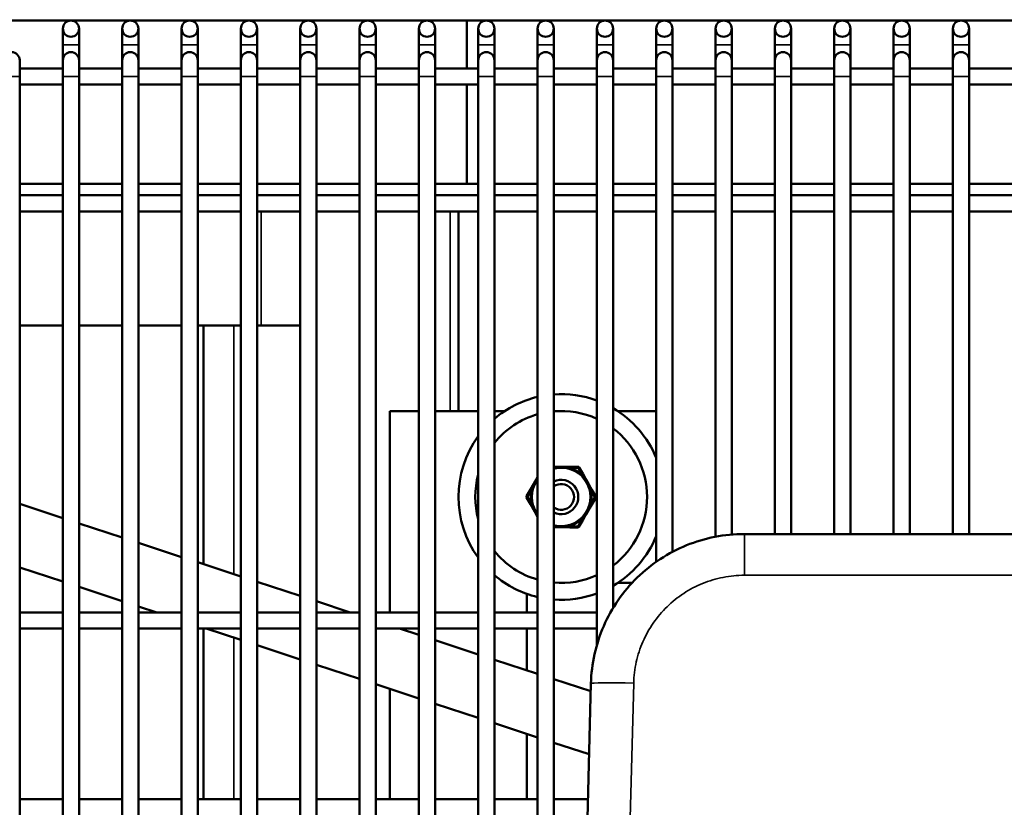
# Model space of a CAD drawing. Header units: inches. Extents: x 1 to 237, y 4 to 150.
# Tile 49 of 237: x 39.21 to 46.4, y 118.2 to 123.94. Entities that reach past the tile are written whole.
import ezdxf

# ---------------------------------------------------------------- set-up
doc = ezdxf.new("R2010")
doc.units = ezdxf.units.IN
doc.header["$LTSCALE"] = 7
doc.header["$MEASUREMENT"] = 0
for name, color, linetype, lineweight in [('Dimension (ANSI)', 7, 'Continuous', 25), ('Visible (ANSI)', 7, 'Continuous', 50), ('Visible Narrow (ANSI)', 7, 'Continuous', 35)]:
    doc.layers.add(name, color=color, linetype=linetype, lineweight=lineweight)
doc.styles.add('Dimension Text', font='tahoma.ttf')
doc.dimstyles.new('Dual Dimension', dxfattribs={"dimscale": 7, "dimtxt": 0.12, "dimasz": 0.098425, "dimexe": 0.125, "dimexo": 0.0625, "dimgap": 0.031496, "dimtad": 0, "dimtih": 1, "dimtoh": 1, "dimrnd": 1e-08, "dimzin": 4, "dimdsep": 46, "dimtxsty": 'Dimension Text', "dimcen": 0.09, "dimdle": 0.393701, "dimclrd": 256, "dimclre": 256, "dimclrt": 256, "dimadec": 0, "dimazin": 1, "dimtfac": 1, "dimtofl": 0, "dimtmove": 0, "dimatfit": 3, "dimfxl": 1, "dimtolj": 1, "dimtzin": 4, "dimlwd": -1, "dimlwe": -1, "dimarcsym": 0})

# ---------------------------------------------------------------- blocks, each defined once
blk = doc.blocks.new('*D10')
at = {"layer": 'Defpoints', "color": 0, "transparency": 16777216}
for p in [(20.6089, 136.146), (20.6089, 123.4689), (99.1107, 113.146)]:
    blk.add_point(p, dxfattribs=at)
at = {"layer": 'Dimension (ANSI)', "transparency": 16777216}
for p, q in [((20.6089, 123.9064), (20.6089, 137.021)), ((99.1107, 113.5835), (99.1107, 137.021)), ((21.2979, 136.146), (55.6692, 136.146)), ((98.4217, 136.146), (64.0504, 136.146))]:
    blk.add_line(p, q, dxfattribs=at)
for points in [[(21.2979, 136.2609), (21.2979, 136.0312), (20.6089, 136.146)], [(98.4217, 136.2609), (98.4217, 136.0312), (99.1107, 136.146)]]:
    blk.add_solid(points, dxfattribs=at)
at = {"layer": 'Dimension (ANSI)', "transparency": 16777216, "insert": (59.8598, 136.146), "char_height": 0.84, "attachment_point": 5, "style": 'Dimension Text'}
blk.add_mtext('\\A1;{\\H3.0x;(}\\S78.50^ 1993.9 mm;{\\H3.0x;)}', dxfattribs=at)

msp = doc.modelspace()

# ---------------------------------------------------------------- linework, layer by layer
at = {"layer": 'Visible (ANSI)'}
for p, q in [((36.5017, 123.9356), (54.8018, 123.9356)), ((40.8508, 123.9356), (40.8508, 123.925)), ((42.4758, 123.9356), (42.4758, 123.587)), ((39.5263, 123.8765), (39.5263, 123.7584)), ((39.6444, 123.7584), (39.6444, 123.8765)), ((39.9593, 123.8765), (39.9593, 123.7584)), ((40.0774, 123.7584), (40.0774, 123.8765)), ((40.3924, 123.8765), (40.3924, 123.7584)), ((40.5105, 123.7584), (40.5105, 123.8765)), ((40.8255, 123.8765), (40.8255, 123.7584)), ((40.9436, 123.7584), (40.9436, 123.8765)), ((41.2585, 123.8765), (41.2585, 123.7584)), ((41.3766, 123.7584), (41.3766, 123.8765)), ((41.6916, 123.8765), (41.6916, 123.7584)), ((41.8097, 123.7584), (41.8097, 123.8765)), ((42.1247, 123.8765), (42.1247, 123.7584)), ((42.2428, 123.7584), (42.2428, 123.8765)), ((42.5578, 123.8765), (42.5578, 123.7584)), ((42.6759, 123.7584), (42.6759, 123.8765)), ((42.9908, 123.8765), (42.9908, 123.7584)), ((43.1089, 123.7584), (43.1089, 123.8765)), ((43.4239, 123.8765), (43.4239, 123.7584)), ((43.542, 123.7584), (43.542, 123.8765)), ((43.857, 123.8765), (43.857, 123.7584)), ((43.9751, 123.7584), (43.9751, 123.8765)), ((44.29, 123.8765), (44.29, 123.7584)), ((44.4081, 123.7584), (44.4081, 123.8765)), ((44.7231, 123.8765), (44.7231, 123.7584)), ((44.8412, 123.7584), (44.8412, 123.8765)), ((45.1562, 123.8765), (45.1562, 123.7584)), ((45.2743, 123.7584), (45.2743, 123.8765)), ((45.5892, 123.8765), (45.5892, 123.7584)), ((45.7074, 123.7584), (45.7074, 123.8765)), ((46.0223, 123.8765), (46.0223, 123.7584)), ((46.1404, 123.7584), (46.1404, 123.8765)), ((39.5263, 123.7584), (39.5263, 123.646)), ((39.6444, 123.7584), (39.6444, 123.646)), ((39.9593, 123.7584), (39.9593, 123.646)), ((40.0774, 123.7584), (40.0774, 123.646)), ((40.3924, 123.7584), (40.3924, 123.646)), ((40.5105, 123.7584), (40.5105, 123.646)), ((40.8255, 123.7584), (40.8255, 123.646)), ((40.9436, 123.7584), (40.9436, 123.646)), ((41.2585, 123.7584), (41.2585, 123.646)), ((41.3766, 123.7584), (41.3766, 123.646)), ((41.6916, 123.7584), (41.6916, 123.646)), ((41.8097, 123.7584), (41.8097, 123.646)), ((42.1247, 123.7584), (42.1247, 123.646)), ((42.2428, 123.7584), (42.2428, 123.646)), ((42.5578, 123.7584), (42.5578, 123.646)), ((42.6759, 123.7584), (42.6759, 123.646)), ((42.9908, 123.7584), (42.9908, 123.646)), ((43.1089, 123.7584), (43.1089, 123.646)), ((43.4239, 123.7584), (43.4239, 123.646)), ((43.542, 123.7584), (43.542, 123.646)), ((43.857, 123.7584), (43.857, 123.646)), ((43.9751, 123.7584), (43.9751, 123.646)), ((44.29, 123.7584), (44.29, 123.646)), ((44.4081, 123.7584), (44.4081, 123.646)), ((44.7231, 123.7584), (44.7231, 123.646)), ((44.8412, 123.7584), (44.8412, 123.646)), ((45.1562, 123.7584), (45.1562, 123.646)), ((45.2743, 123.7584), (45.2743, 123.646)), ((45.5892, 123.7584), (45.5892, 123.646)), ((45.7074, 123.7584), (45.7074, 123.646)), ((46.0223, 123.7584), (46.0223, 123.646)), ((46.1404, 123.7584), (46.1404, 123.646)), ((39.2113, 123.5279), (39.2113, 123.646)), ((39.5263, 123.646), (39.5263, 123.5279)), ((39.6444, 123.5279), (39.6444, 123.646)), ((39.9593, 123.646), (39.9593, 123.5279)), ((40.0774, 123.5279), (40.0774, 123.646)), ((40.3924, 123.646), (40.3924, 123.5279)), ((40.5105, 123.5279), (40.5105, 123.646)), ((40.8255, 123.646), (40.8255, 123.5279)), ((40.9436, 123.5279), (40.9436, 123.646)), ((41.2585, 123.646), (41.2585, 123.5279)), ((41.3766, 123.5279), (41.3766, 123.646)), ((41.6916, 123.646), (41.6916, 123.5279)), ((41.8097, 123.5279), (41.8097, 123.646)), ((42.1247, 123.646), (42.1247, 123.5279)), ((42.2428, 123.5279), (42.2428, 123.646)), ((42.5578, 123.646), (42.5578, 123.5279)), ((42.6759, 123.5279), (42.6759, 123.646)), ((42.9908, 123.646), (42.9908, 123.5279)), ((43.1089, 123.5279), (43.1089, 123.646)), ((43.4239, 123.646), (43.4239, 123.5279)), ((43.542, 123.5279), (43.542, 123.646)), ((43.857, 123.646), (43.857, 123.5279)), ((43.9751, 123.5279), (43.9751, 123.646)), ((44.29, 123.646), (44.29, 123.5279)), ((44.4081, 123.5279), (44.4081, 123.646)), ((44.7231, 123.646), (44.7231, 123.5279)), ((44.8412, 123.5279), (44.8412, 123.646)), ((45.1562, 123.646), (45.1562, 123.5279)), ((45.2743, 123.5279), (45.2743, 123.646)), ((45.5892, 123.646), (45.5892, 123.5279)), ((45.7074, 123.5279), (45.7074, 123.646)), ((46.0223, 123.646), (46.0223, 123.5279)), ((46.1404, 123.5279), (46.1404, 123.646)), ((39.5263, 123.587), (39.2113, 123.587)), ((39.2113, 107.646), (39.2113, 123.5279)), ((39.5263, 107.646), (39.5263, 123.5279)), ((39.9593, 123.587), (39.6444, 123.587)), ((39.6444, 107.646), (39.6444, 123.5279)), ((39.9593, 107.646), (39.9593, 123.5279)), ((40.3924, 123.587), (40.0774, 123.587)), ((40.0774, 107.646), (40.0774, 123.5279)), ((40.3924, 107.646), (40.3924, 123.5279)), ((40.8255, 123.587), (40.5105, 123.587)), ((40.5105, 107.646), (40.5105, 123.5279)), ((40.8255, 107.646), (40.8255, 123.5279)), ((41.2585, 123.587), (40.9436, 123.587)), ((40.9436, 107.646), (40.9436, 123.5279)), ((41.2585, 107.646), (41.2585, 123.5279)), ((41.6916, 123.587), (41.3766, 123.587)), ((41.3766, 107.646), (41.3766, 123.5279)), ((41.6916, 117.2773), (41.6916, 123.5279)), ((42.1247, 123.587), (41.8097, 123.587)), ((41.8097, 117.4976), (41.8097, 123.5279)), ((42.1247, 117.7491), (42.1247, 123.5279)), ((42.5578, 123.587), (42.2428, 123.587)), ((42.2428, 117.7917), (42.2428, 123.5279)), ((42.5578, 117.8148), (42.5578, 123.5279)), ((42.9908, 123.587), (42.6759, 123.587)), ((42.6759, 117.7913), (42.6759, 123.5279)), ((42.9908, 117.6225), (42.9908, 123.5279)), ((43.4239, 123.587), (43.1089, 123.587)), ((43.1089, 117.4959), (43.1089, 123.5279)), ((43.4239, 119.3819), (43.4239, 123.5279)), ((43.857, 123.587), (43.542, 123.587)), ((43.542, 119.6514), (43.542, 123.5279)), ((43.857, 119.9881), (43.857, 123.5279)), ((44.29, 123.587), (43.9751, 123.587)), ((43.9751, 120.0605), (43.9751, 123.5279)), ((44.29, 120.1712), (44.29, 123.5279)), ((44.7231, 123.587), (44.4081, 123.587)), ((44.4081, 120.1873), (44.4081, 123.5279)), ((44.7231, 120.191), (44.7231, 123.5279)), ((45.1562, 123.587), (44.8412, 123.587)), ((44.8412, 120.191), (44.8412, 123.5279)), ((45.1562, 120.191), (45.1562, 123.5279)), ((45.5892, 123.587), (45.2743, 123.587)), ((45.2743, 120.191), (45.2743, 123.5279)), ((45.5892, 120.191), (45.5892, 123.5279)), ((46.0223, 123.587), (45.7074, 123.587)), ((45.7074, 120.191), (45.7074, 123.5279)), ((46.0223, 120.191), (46.0223, 123.5279)), ((46.4554, 123.587), (46.1404, 123.587)), ((46.1404, 120.191), (46.1404, 123.5279)), ((39.5263, 123.4689), (39.2113, 123.4689)), ((39.9593, 123.4689), (39.6444, 123.4689)), ((40.3924, 123.4689), (40.0774, 123.4689)), ((40.8255, 123.4689), (40.5105, 123.4689)), ((41.2585, 123.4689), (40.9436, 123.4689)), ((41.6916, 123.4689), (41.3766, 123.4689)), ((42.1247, 123.4689), (41.8097, 123.4689)), ((42.5578, 123.4689), (42.2428, 123.4689)), ((42.4758, 123.4689), (42.4758, 122.7451)), ((42.9908, 123.4689), (42.6759, 123.4689)), ((43.4239, 123.4689), (43.1089, 123.4689)), ((43.857, 123.4689), (43.542, 123.4689)), ((44.29, 123.4689), (43.9751, 123.4689)), ((44.7231, 123.4689), (44.4081, 123.4689)), ((45.1562, 123.4689), (44.8412, 123.4689)), ((45.5892, 123.4689), (45.2743, 123.4689)), ((46.0223, 123.4689), (45.7074, 123.4689)), ((46.4554, 123.4689), (46.1404, 123.4689)), ((39.2113, 122.7451), (39.5263, 122.7451)), ((39.6444, 122.7451), (39.9593, 122.7451)), ((40.0774, 122.7451), (40.3924, 122.7451)), ((40.5105, 122.7451), (40.8255, 122.7451)), ((40.9436, 122.7451), (41.2585, 122.7451)), ((41.3766, 122.7451), (41.6916, 122.7451)), ((41.8097, 122.7451), (42.1247, 122.7451)), ((42.2428, 122.7451), (42.5578, 122.7451)), ((42.6759, 122.7451), (42.9908, 122.7451)), ((43.1089, 122.7451), (43.4239, 122.7451)), ((43.542, 122.7451), (43.857, 122.7451)), ((43.9751, 122.7451), (44.29, 122.7451)), ((44.4081, 122.7451), (44.7231, 122.7451)), ((44.8412, 122.7451), (45.1562, 122.7451)), ((45.2743, 122.7451), (45.5892, 122.7451)), ((45.7074, 122.7451), (46.0223, 122.7451)), ((46.1404, 122.7451), (46.4554, 122.7451)), ((39.2113, 122.6618), (39.5263, 122.6618)), ((39.6444, 122.6618), (39.9593, 122.6618)), ((40.0774, 122.6618), (40.3924, 122.6618)), ((40.5105, 122.6618), (40.8255, 122.6618)), ((40.9436, 122.6618), (41.2585, 122.6618)), ((41.3766, 122.6618), (41.6916, 122.6618)), ((41.8097, 122.6618), (42.1247, 122.6618)), ((42.2428, 122.6618), (42.5578, 122.6618)), ((42.6759, 122.6618), (42.9908, 122.6618)), ((43.1089, 122.6618), (43.4239, 122.6618)), ((43.542, 122.6618), (43.857, 122.6618)), ((43.9751, 122.6618), (44.29, 122.6618)), ((44.4081, 122.6618), (44.7231, 122.6618)), ((44.8412, 122.6618), (45.1562, 122.6618)), ((45.2743, 122.6618), (45.5892, 122.6618)), ((45.7074, 122.6618), (46.0223, 122.6618)), ((46.1404, 122.6618), (46.4554, 122.6618)), ((39.2113, 122.5437), (39.5263, 122.5437)), ((39.6444, 122.5437), (39.9593, 122.5437)), ((40.0774, 122.5437), (40.3924, 122.5437)), ((40.5105, 122.5437), (40.8255, 122.5437)), ((40.9436, 122.5437), (41.2585, 122.5437)), ((41.3766, 122.5437), (41.6916, 122.5437)), ((41.8097, 122.5437), (42.1247, 122.5437)), ((42.2428, 122.5437), (42.5578, 122.5437)), ((42.4133, 121.0861), (42.4133, 122.5437)), ((42.6759, 122.5437), (42.9908, 122.5437)), ((43.1089, 122.5437), (43.4239, 122.5437)), ((43.542, 122.5437), (43.857, 122.5437)), ((43.9751, 122.5437), (44.29, 122.5437)), ((44.4081, 122.5437), (44.7231, 122.5437)), ((44.8412, 122.5437), (45.1562, 122.5437)), ((45.2743, 122.5437), (45.5892, 122.5437)), ((45.7074, 122.5437), (46.0223, 122.5437)), ((46.1404, 122.5437), (46.4554, 122.5437)), ((39.2113, 121.7111), (39.5263, 121.7111)), ((39.6444, 121.7111), (39.9593, 121.7111)), ((40.0774, 121.7111), (40.3924, 121.7111)), ((40.5105, 121.7111), (40.5533, 121.7111)), ((40.7733, 121.7111), (40.5533, 121.7111)), ((40.5533, 119.9705), (40.5533, 121.7111)), ((40.7733, 121.7111), (40.8255, 121.7111)), ((40.9436, 121.7111), (41.2585, 121.7111)), ((41.9133, 121.0861), (41.9133, 119.6195)), ((42.1247, 121.0861), (41.9133, 121.0861)), ((42.5578, 121.0861), (42.2428, 121.0861)), ((42.7487, 121.0861), (42.6759, 121.0861)), ((43.857, 121.0861), (43.5778, 121.0861)), ((43.1649, 120.6821), (43.1089, 120.6825)), ((43.2306, 120.6816), (43.1649, 120.6821)), ((43.2867, 120.6812), (43.2306, 120.6816)), ((43.323, 120.6273), (43.2953, 120.6761)), ((42.9908, 120.6039), (42.9727, 120.573)), ((43.3555, 120.5701), (43.323, 120.6273)), ((42.9394, 120.5163), (42.911, 120.4679)), ((42.9727, 120.573), (42.9394, 120.5163)), ((43.3879, 120.513), (43.3555, 120.5701)), ((43.4156, 120.4642), (43.3879, 120.513)), ((42.9109, 120.4579), (42.9386, 120.4092)), ((43.3871, 120.4058), (43.4155, 120.4542)), ((39.2113, 120.4107), (39.5263, 120.3074)), ((42.9386, 120.4092), (42.9711, 120.352)), ((43.3538, 120.3492), (43.3871, 120.4058)), ((42.9711, 120.352), (42.9908, 120.3172)), ((43.2921, 120.2441), (43.3205, 120.2925)), ((43.3205, 120.2925), (43.3538, 120.3492)), ((39.6444, 120.2686), (39.9593, 120.1653)), ((43.1089, 120.2405), (43.1616, 120.2401)), ((43.1616, 120.2401), (43.2273, 120.2396)), ((43.2273, 120.2396), (43.2834, 120.2392)), ((44.4999, 120.191), (48.6411, 120.191)), ((40.0774, 120.1266), (40.3924, 120.0233)), ((39.2113, 119.9476), (39.5263, 119.8443)), ((40.5105, 119.9846), (40.8255, 119.8813)), ((39.6444, 119.8056), (39.9593, 119.7023)), ((40.9436, 119.8425), (41.2585, 119.7392)), ((43.5778, 119.8361), (43.6819, 119.8361)), ((42.9133, 119.6195), (42.9133, 119.754)), ((40.0774, 119.6635), (40.2118, 119.6195)), ((41.3766, 119.7005), (41.6236, 119.6195)), ((39.2113, 119.6195), (39.5263, 119.6195)), ((39.6444, 119.6195), (39.9593, 119.6195)), ((40.0774, 119.6195), (40.3924, 119.6195)), ((40.5105, 119.6195), (40.8255, 119.6195)), ((40.9436, 119.6195), (41.2585, 119.6195)), ((41.3766, 119.6195), (41.6916, 119.6195)), ((41.8097, 119.6195), (42.1247, 119.6195)), ((42.2428, 119.6195), (42.5578, 119.6195)), ((42.6759, 119.6195), (42.9908, 119.6195)), ((43.1089, 119.6195), (43.4239, 119.6195)), ((39.2113, 119.5014), (39.5263, 119.5014)), ((39.6444, 119.5014), (39.9593, 119.5014)), ((40.0774, 119.5014), (40.3924, 119.5014)), ((40.5105, 119.5014), (40.8255, 119.5014)), ((40.5533, 118.2569), (40.5533, 119.5014)), ((40.5719, 119.5014), (40.8255, 119.4182)), ((40.9436, 119.5014), (41.2585, 119.5014)), ((41.3766, 119.5014), (41.6916, 119.5014)), ((41.8097, 119.5014), (42.1247, 119.5014)), ((41.9837, 119.5014), (42.1247, 119.4551)), ((42.2428, 119.5014), (42.5578, 119.5014)), ((42.6759, 119.5014), (42.9908, 119.5014)), ((42.9133, 119.1965), (42.9133, 119.5014)), ((43.1089, 119.5014), (43.4239, 119.5014)), ((40.9436, 119.3795), (41.2585, 119.2761)), ((42.2428, 119.4164), (42.5578, 119.3131)), ((41.3766, 119.2374), (41.6916, 119.1341)), ((42.6759, 119.2743), (42.9908, 119.171)), ((41.8097, 119.0954), (42.1247, 118.9921)), ((43.1089, 119.1323), (43.3788, 119.0438)), ((43.3275, 117.0864), (43.3803, 119.1004)), ((41.9133, 119.0614), (41.9133, 118.2569)), ((42.2428, 118.9533), (42.5578, 118.85)), ((42.6759, 118.8113), (42.9908, 118.708)), ((42.9133, 118.2569), (42.9133, 118.7334)), ((43.1089, 118.6692), (43.3668, 118.5847)), ((39.2113, 118.2569), (39.5263, 118.2569)), ((39.6444, 118.2569), (39.9593, 118.2569)), ((40.0774, 118.2569), (40.3924, 118.2569)), ((40.5105, 118.2569), (40.8255, 118.2569)), ((40.9436, 118.2569), (41.2585, 118.2569)), ((41.3766, 118.2569), (41.6916, 118.2569)), ((41.8097, 118.2569), (42.1247, 118.2569)), ((42.2428, 118.2569), (42.5578, 118.2569)), ((42.6759, 118.2569), (42.9908, 118.2569)), ((43.1089, 118.2569), (43.3582, 118.2569))]:
    msp.add_line(p, q, dxfattribs=at)
for centre in [(39.5853, 123.8765), (40.0184, 123.8765), (40.4515, 123.8765), (40.8845, 123.8765), (41.3176, 123.8765), (41.7507, 123.8765), (42.1837, 123.8765), (42.6168, 123.8765), (43.0499, 123.8765), (43.4829, 123.8765), (43.916, 123.8765), (44.3491, 123.8765), (44.7822, 123.8765), (45.2152, 123.8765), (45.6483, 123.8765), (46.0814, 123.8765)]:
    msp.add_circle(centre, 0.0591, dxfattribs=at)
for centre, radius, start, end in [((39.1522, 123.646), 0.0591, 0, 180), ((39.5853, 123.646), 0.0591, 0, 180), ((40.0184, 123.646), 0.0591, 0, 180), ((40.4515, 123.646), 0.0591, 0, 180), ((40.8845, 123.646), 0.0591, 0, 180), ((41.3176, 123.646), 0.0591, 0, 180), ((41.7507, 123.646), 0.0591, 0, 180), ((42.1837, 123.646), 0.0591, 0, 180), ((42.6168, 123.646), 0.0591, 0, 180), ((43.0499, 123.646), 0.0591, 0, 180), ((43.4829, 123.646), 0.0591, 0, 180), ((43.916, 123.646), 0.0591, 0, 180), ((44.3491, 123.646), 0.0591, 0, 180), ((44.7822, 123.646), 0.0591, 0, 180), ((45.2152, 123.646), 0.0591, 0, 180), ((45.6483, 123.646), 0.0591, 0, 180), ((46.0814, 123.646), 0.0591, 0, 180), ((43.1633, 120.4611), 0.75, 103.29244, 130.53171), ((43.1633, 120.4611), 0.75, 69.66512, 94.1542), ((43.1633, 120.4611), 0.627, 65.438, 94.97102), ((43.1633, 120.4611), 0.75, 22.34154, 59.66952), ((43.1633, 120.4611), 0.627, 105.96353, 141.01903), ((43.1633, 120.4611), 0.627, 307.1606, 52.8394), ((43.1633, 120.4611), 0.75, 143.83773, 216.16227), ((43.1633, 120.4611), 0.221, 255.7685, 104.2315), ((43.2866, 120.6712), 0.01, 29.57458, 89.57458), ((43.1633, 120.4611), 0.627, 164.95639, 195.04361), ((43.1633, 120.4611), 0.221, 141.28583, 218.71417), ((43.1633, 120.4611), 0.125, 244.23725, 115.76275), ((43.1633, 120.4611), 0.0937, 234.58268, 125.41732), ((42.9196, 120.4629), 0.01, 149.57458, 209.57458), ((43.4069, 120.4593), 0.01, 329.57458, 29.57458), ((43.2835, 120.2492), 0.01, 269.57458, 329.57458), ((43.1633, 120.4611), 0.75, 300.33048, 337.65846), ((43.1633, 120.4611), 0.627, 218.98097, 254.03647), ((43.1633, 120.4611), 0.75, 229.46829, 256.70756), ((43.1633, 120.4611), 0.627, 265.02898, 294.562), ((43.1633, 120.4611), 0.75, 265.8458, 290.33488)]:
    msp.add_arc(centre, radius, start, end, dxfattribs=at)
msp.add_open_spline([(43.3803, 119.1004), (43.3822, 119.1724), (43.391, 119.2443), (43.4224, 119.385), (43.4449, 119.4538), (43.5026, 119.5859), (43.5379, 119.6492), (43.62, 119.7677), (43.6667, 119.823), (43.77, 119.9236), (43.8265, 119.9689), (43.9471, 120.0478), (44.0113, 120.0814), (44.1448, 120.1357), (44.2142, 120.1564), (44.3557, 120.1841), (44.4278, 120.191), (44.4999, 120.191)], degree=3, knots=[1.596976, 1.596976, 1.596976, 1.596976, 1.790053, 1.790053, 1.98313, 1.98313, 2.176207, 2.176207, 2.369284, 2.369284, 2.562362, 2.562362, 2.755439, 2.755439, 2.948516, 2.948516, 3.141593, 3.141593, 3.141593, 3.141593], dxfattribs=at)
at = {"layer": 'Visible Narrow (ANSI)'}
for p, q in [((39.6444, 123.7584), (39.5263, 123.7584)), ((40.0774, 123.7584), (39.9593, 123.7584)), ((40.5105, 123.7584), (40.3924, 123.7584)), ((40.9436, 123.7584), (40.8255, 123.7584)), ((41.3766, 123.7584), (41.2585, 123.7584)), ((41.8097, 123.7584), (41.6916, 123.7584)), ((42.2428, 123.7584), (42.1247, 123.7584)), ((42.6759, 123.7584), (42.5578, 123.7584)), ((43.1089, 123.7584), (42.9908, 123.7584)), ((43.542, 123.7584), (43.4239, 123.7584)), ((43.9751, 123.7584), (43.857, 123.7584)), ((44.4081, 123.7584), (44.29, 123.7584)), ((44.8412, 123.7584), (44.7231, 123.7584)), ((45.2743, 123.7584), (45.1562, 123.7584)), ((45.7074, 123.7584), (45.5892, 123.7584)), ((46.1404, 123.7584), (46.0223, 123.7584)), ((39.0932, 123.5279), (39.2113, 123.5279)), ((39.5263, 123.5279), (39.6444, 123.5279)), ((39.9593, 123.5279), (40.0774, 123.5279)), ((40.3924, 123.5279), (40.5105, 123.5279)), ((40.8255, 123.5279), (40.9436, 123.5279)), ((41.2585, 123.5279), (41.3766, 123.5279)), ((41.6916, 123.5279), (41.8097, 123.5279)), ((42.1247, 123.5279), (42.2428, 123.5279)), ((42.5578, 123.5279), (42.6759, 123.5279)), ((42.9908, 123.5279), (43.1089, 123.5279)), ((43.4239, 123.5279), (43.542, 123.5279)), ((43.857, 123.5279), (43.9751, 123.5279)), ((44.29, 123.5279), (44.4081, 123.5279)), ((44.7231, 123.5279), (44.8412, 123.5279)), ((45.1562, 123.5279), (45.2743, 123.5279)), ((45.5892, 123.5279), (45.7074, 123.5279)), ((46.0223, 123.5279), (46.1404, 123.5279)), ((40.9733, 122.5437), (40.9733, 121.7111)), ((42.3533, 121.0861), (42.3533, 122.5437)), ((40.7733, 119.8984), (40.7733, 121.7111)), ((43.2306, 120.6716), (43.2306, 120.6816)), ((43.2306, 120.6716), (43.2866, 120.6712)), ((43.2866, 120.6712), (43.2867, 120.6812)), ((43.2953, 120.6761), (43.2866, 120.6712)), ((43.2866, 120.6712), (43.3143, 120.6224)), ((43.323, 120.6273), (43.3143, 120.6224)), ((42.9196, 120.4629), (42.948, 120.5113)), ((42.9394, 120.5163), (42.948, 120.5113)), ((43.3792, 120.5081), (43.3879, 120.513)), ((43.3792, 120.5081), (43.4069, 120.4593)), ((42.9196, 120.4629), (42.9109, 120.4579)), ((42.911, 120.4679), (42.9196, 120.4629)), ((42.9473, 120.4141), (42.9196, 120.4629)), ((43.4069, 120.4593), (43.3785, 120.4109)), ((43.4156, 120.4642), (43.4069, 120.4593)), ((43.4155, 120.4542), (43.4069, 120.4593)), ((42.9473, 120.4141), (42.9386, 120.4092)), ((43.3871, 120.4058), (43.3785, 120.4109)), ((43.3119, 120.2975), (43.2835, 120.2492)), ((43.3119, 120.2975), (43.3205, 120.2925)), ((43.2273, 120.2396), (43.2274, 120.2496)), ((43.2835, 120.2492), (43.2274, 120.2496)), ((43.2835, 120.2492), (43.2834, 120.2392)), ((43.2835, 120.2492), (43.2921, 120.2441)), ((44.4999, 120.191), (44.4999, 119.8899)), ((48.6411, 119.8899), (44.4999, 119.8899)), ((40.7733, 118.2569), (40.7733, 119.4353)), ((43.6922, 119.1031), (43.6335, 116.8621))]:
    msp.add_line(p, q, dxfattribs=at)
for start, end in [(255.07873, 104.92127), (144.81101, 215.18899)]:
    msp.add_arc((43.1633, 120.4611), 0.211, start, end, dxfattribs=at)
msp.add_ellipse((43.6922, 119.0922), major_axis=(-0.3119, 0.0082), ratio=0.034888, start_param=4.713303, end_param=6.283185, dxfattribs=at)
msp.add_open_spline([(44.4999, 119.8899), (44.4479, 119.8899), (44.3959, 119.8849), (44.2938, 119.8649), (44.2437, 119.85), (44.1474, 119.8109), (44.1011, 119.7866), (44.0141, 119.7297), (43.9733, 119.697), (43.8988, 119.6244), (43.8651, 119.5845), (43.8059, 119.499), (43.7804, 119.4534), (43.7388, 119.3581), (43.7225, 119.3084), (43.6999, 119.2069), (43.6935, 119.1551), (43.6922, 119.1031)], degree=3, knots=[3.141593, 3.141593, 3.141593, 3.141593, 3.33467, 3.33467, 3.527747, 3.527747, 3.720824, 3.720824, 3.913901, 3.913901, 4.106978, 4.106978, 4.300055, 4.300055, 4.493132, 4.493132, 4.686209, 4.686209, 4.686209, 4.686209], dxfattribs=at)

# ---------------------------------------------------------------- dimensions: what is measured, and where the dimension line sits
at = {"layer": 'Dimension (ANSI)'}
dim = msp.add_linear_dim(base=(20.6089, 136.146), p1=(99.1107, 113.146), p2=(20.6089, 123.4689), text='{\\H3.0x;(}\\S<>^ 1993.9 mm;{\\H3.0x;)}', dimstyle='Dual Dimension', override={"dimgap": 0.031496, "dimtih": 0, "dimtoh": 0, "dimdec": 2, "dimpost": '\\X', "dimtol": 0, "dimlim": 0, "dimtp": 0, "dimtm": 0, "dimtdec": 2, "dimatfit": 1}, dxfattribs=at)
dim.commit()
dim.dimension.update_dxf_attribs({"geometry": '*D10', "text_midpoint": (59.8598, 136.146), "dimtype": 160})

doc.saveas('drawing.dxf')
